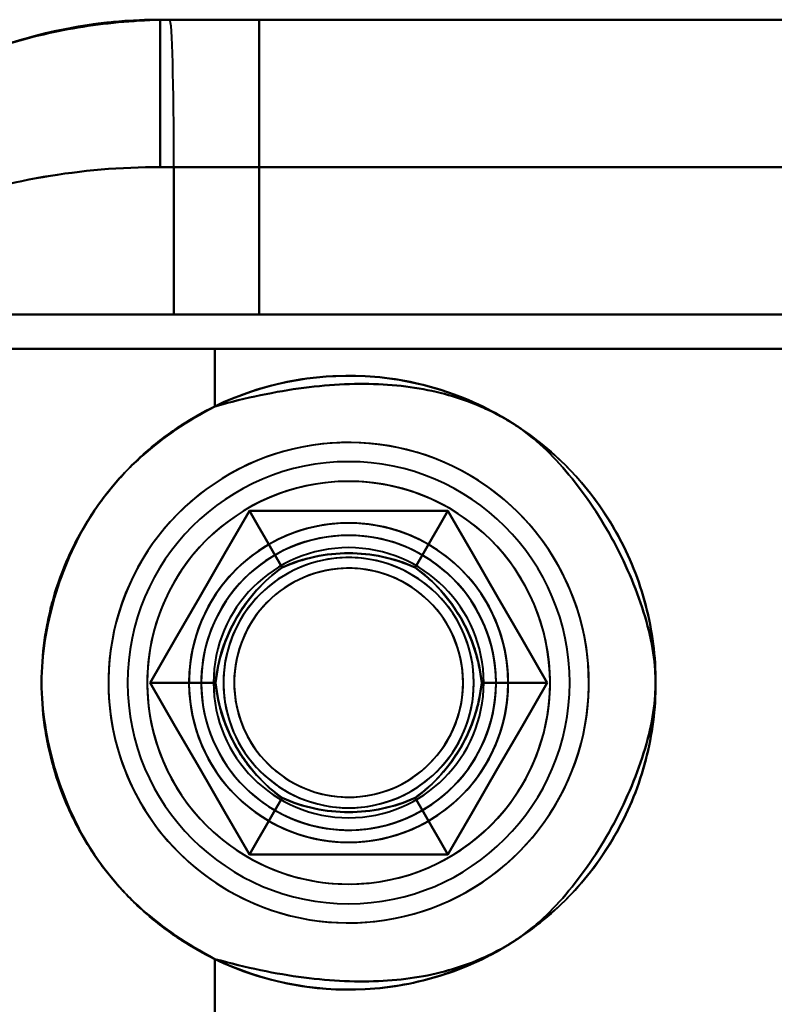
# Model space of a CAD drawing. Header units: millimetres. Extents: x -1321 to 1388, y -120 to 1267.
# Tile 29 of 88: x -438 to -423, y 310 to 330. Entities that reach past the tile are written whole.
import ezdxf

# ---------------------------------------------------------------- set-up
doc = ezdxf.new("R2010")
doc.units = ezdxf.units.MM
doc.layers.add('G-IMPT', color=8, linetype='Continuous', lineweight=40)

# ---------------------------------------------------------------- blocks, each defined once
blk = doc.blocks.new('NEXA 1500 CALQUES_dwg-769064-Droite')
at = {"layer": 'G-IMPT'}
for p, q in [((-435, 330.372), (-434.805, 330.372)), ((-434.805, 330.372), (-435, 330.372)), ((-435, 327.372), (-435, 330.372)), ((-435, 330.372), (-434.805, 330.372)), ((-435, 330.372), (-432.985, 330.372)), ((-435, 327.372), (-435, 330.372)), ((-435, 330.372), (-434.805, 330.372)), ((-435, 330.372), (-432.985, 330.372)), ((-432.985, 330.372), (-435, 330.372)), ((-434.805, 330.372), (-435, 330.372)), ((-432.985, 330.372), (-435, 330.372)), ((-434.805, 330.372), (-435, 330.372)), ((-434.805, 330.372), (-402, 330.372)), ((-434.805, 330.372), (-402, 330.372)), ((-402, 330.372), (-434.805, 330.372)), ((-402, 330.372), (-434.805, 330.372)), ((-435, 327.372), (-434.721, 327.372)), ((-435, 327.372), (-434.721, 327.372)), ((-434.721, 327.372), (-435, 327.372)), ((-434.721, 327.372), (-435, 327.372)), ((-434.721, 327.372), (-402.288, 327.372)), ((-434.721, 327.372), (-402.288, 327.372)), ((-402.288, 327.372), (-434.721, 327.372)), ((-402.288, 327.372), (-434.721, 327.372)), ((-444.165, 324.372), (-432.985, 324.372)), ((-444.165, 324.372), (-432.985, 324.372)), ((-432.985, 324.372), (-444.165, 324.372)), ((-432.985, 324.372), (-444.165, 324.372)), ((-434.721, 324.372), (-443.207, 324.372)), ((-443.207, 324.372), (-434.721, 324.372)), ((-434.721, 324.372), (-443.207, 324.372)), ((-443.207, 324.372), (-434.721, 324.372)), ((-417, 324.372), (-434.721, 324.372)), ((-434.721, 324.372), (-417, 324.372)), ((-417, 324.372), (-434.721, 324.372)), ((-434.721, 324.372), (-417, 324.372)), ((-442.984, 323.672), (-433.887, 323.672)), ((-442.984, 323.672), (-433.887, 323.672)), ((-433.887, 323.672), (-442.984, 323.672)), ((-433.887, 323.672), (-442.984, 323.672)), ((-433.887, 323.672), (-419.165, 323.672)), ((-433.887, 323.672), (-419.165, 323.672)), ((-419.165, 323.672), (-433.887, 323.672)), ((-419.165, 323.672), (-433.887, 323.672))]:
    blk.add_line(p, q, dxfattribs=at)
at = {"layer": 'G-IMPT', "flags": 128}
for points in [[(-434.805, 330.372), (-420.183, 330.372), (-405.601, 330.372), (-402, 330.372)], [(-402, 330.372), (-416.569, 330.372), (-431.182, 330.372), (-434.805, 330.372)], [(-432.985, 324.372), (-432.985, 325.872), (-432.985, 327.372), (-432.985, 328.872), (-432.985, 330.372)], [(-410, 330.372), (-415.746, 330.372), (-421.492, 330.372), (-427.238, 330.372), (-432.985, 330.372)], [(-432.985, 330.372), (-432.985, 328.872), (-432.985, 327.372), (-432.985, 325.872), (-432.985, 324.372)], [(-432.985, 330.372), (-432.985, 328.872), (-432.985, 327.372), (-432.985, 325.872), (-432.985, 324.372)], [(-432.985, 324.372), (-432.985, 325.872), (-432.985, 327.372), (-432.985, 328.872), (-432.985, 330.372)], [(-432.985, 330.372), (-427.238, 330.372), (-421.492, 330.372), (-415.746, 330.372), (-410, 330.372)], [(-432.985, 330.372), (-427.238, 330.372), (-421.492, 330.372), (-415.746, 330.372), (-410, 330.372)], [(-410, 330.372), (-415.746, 330.372), (-421.492, 330.372), (-427.238, 330.372), (-432.985, 330.372)], [(-434.721, 327.372), (-434.721, 326.622), (-434.721, 325.872), (-434.721, 325.122), (-434.721, 324.372)], [(-434.721, 324.372), (-434.721, 325.122), (-434.721, 325.872), (-434.721, 326.622), (-434.721, 327.372)], [(-434.721, 327.372), (-434.721, 326.622), (-434.721, 325.872), (-434.721, 325.122), (-434.721, 324.372)], [(-434.721, 324.372), (-434.721, 325.122), (-434.721, 325.872), (-434.721, 326.622), (-434.721, 327.372)], [(-417, 324.372), (-420.996, 324.372), (-424.992, 324.372), (-428.988, 324.372), (-432.985, 324.372)], [(-432.985, 324.372), (-428.988, 324.372), (-424.992, 324.372), (-420.996, 324.372), (-417, 324.372)], [(-432.985, 324.372), (-428.988, 324.372), (-424.992, 324.372), (-420.996, 324.372), (-417, 324.372)], [(-417, 324.372), (-420.996, 324.372), (-424.992, 324.372), (-428.988, 324.372), (-432.985, 324.372)], [(-422.5, 323.672), (-427.776, 323.672), (-433.052, 323.672), (-438.329, 323.672), (-443.605, 323.672)], [(-443.605, 323.672), (-438.329, 323.672), (-433.052, 323.672), (-427.776, 323.672), (-422.5, 323.672)], [(-443.605, 323.672), (-438.329, 323.672), (-433.052, 323.672), (-427.776, 323.672), (-422.5, 323.672)], [(-422.5, 323.672), (-427.776, 323.672), (-433.052, 323.672), (-438.329, 323.672), (-443.605, 323.672)], [(-433.887, 323.672), (-433.887, 323.379), (-433.887, 323.085), (-433.887, 322.792), (-433.887, 322.499)], [(-433.887, 322.499), (-433.887, 322.792), (-433.887, 323.085), (-433.887, 323.379), (-433.887, 323.672)], [(-433.887, 323.672), (-433.887, 323.379), (-433.887, 323.085), (-433.887, 322.792), (-433.887, 322.499)], [(-433.887, 322.499), (-433.887, 322.792), (-433.887, 323.085), (-433.887, 323.379), (-433.887, 323.672)], [(-426.275, 316.872), (-426.279, 317.068), (-426.29, 317.263), (-426.31, 317.458), (-426.337, 317.651), (-426.372, 317.844), (-426.415, 318.035), (-426.465, 318.224), (-426.523, 318.411), (-426.588, 318.595), (-426.661, 318.777), (-426.741, 318.955), (-426.827, 319.131), (-426.921, 319.302), (-427.022, 319.47), (-427.129, 319.634), (-427.243, 319.793), (-427.362, 319.947), (-427.489, 320.097), (-427.62, 320.241), (-427.758, 320.38), (-427.901, 320.514), (-428.049, 320.642), (-428.202, 320.763), (-428.36, 320.878), (-428.523, 320.987), (-428.69, 321.09), (-428.86, 321.185), (-429.034, 321.274), (-429.212, 321.356), (-429.393, 321.43), (-429.577, 321.498), (-429.763, 321.557), (-429.951, 321.61), (-430.142, 321.654), (-430.334, 321.692), (-430.527, 321.721), (-430.722, 321.743), (-430.917, 321.756), (-431.112, 321.762), (-431.308, 321.761), (-431.503, 321.751), (-431.698, 321.734), (-431.892, 321.708), (-432.085, 321.675), (-432.276, 321.635), (-432.466, 321.587), (-432.653, 321.531), (-432.838, 321.468), (-433.021, 321.397), (-433.2, 321.319), (-433.376, 321.234), (-433.549, 321.142), (-433.718, 321.044), (-433.883, 320.938), (-434.043, 320.826), (-434.199, 320.708), (-434.35, 320.584), (-434.496, 320.453), (-434.636, 320.317), (-434.771, 320.176), (-434.901, 320.029), (-435.024, 319.877), (-435.141, 319.72), (-435.252, 319.559), (-435.356, 319.393), (-435.453, 319.224), (-435.544, 319.05), (-435.627, 318.874), (-435.704, 318.693), (-435.773, 318.511), (-435.835, 318.325), (-435.889, 318.137), (-435.936, 317.947), (-435.975, 317.755), (-436.007, 317.562), (-436.03, 317.368), (-436.046, 317.173), (-436.054, 316.978), (-436.056, 316.872)], [(-428.72, 321.108), (-428.891, 321.202), (-429.066, 321.289), (-429.245, 321.37), (-429.426, 321.443), (-429.61, 321.509), (-429.797, 321.567), (-429.986, 321.618), (-430.176, 321.662), (-430.369, 321.697), (-430.562, 321.725), (-430.757, 321.746), (-430.952, 321.758), (-431.148, 321.763), (-431.343, 321.759), (-431.538, 321.748), (-431.733, 321.73), (-431.927, 321.703), (-432.119, 321.669), (-432.311, 321.627), (-432.5, 321.577), (-432.687, 321.52), (-432.871, 321.455), (-433.053, 321.384), (-433.232, 321.304), (-433.408, 321.218), (-433.58, 321.125), (-433.748, 321.025), (-433.912, 320.918), (-434.072, 320.805), (-434.227, 320.686), (-434.377, 320.561), (-434.521, 320.429), (-434.661, 320.292), (-434.795, 320.15), (-434.923, 320.002), (-435.045, 319.849), (-435.161, 319.691), (-435.271, 319.529), (-435.374, 319.363), (-435.47, 319.193), (-435.559, 319.019), (-435.642, 318.841), (-435.717, 318.661), (-435.785, 318.477), (-435.845, 318.291), (-435.898, 318.103), (-435.944, 317.913), (-435.981, 317.721), (-436.011, 317.528), (-436.034, 317.333), (-436.048, 317.138), (-436.055, 316.943), (-436.054, 316.747), (-436.045, 316.552), (-436.028, 316.357), (-436.004, 316.163), (-435.972, 315.97), (-435.932, 315.778), (-435.884, 315.589), (-435.829, 315.401), (-435.766, 315.216), (-435.696, 315.033), (-435.619, 314.853), (-435.535, 314.677), (-435.444, 314.504), (-435.346, 314.334), (-435.241, 314.169), (-435.129, 314.009), (-435.012, 313.852), (-434.888, 313.701), (-434.758, 313.555), (-434.622, 313.414), (-434.481, 313.278), (-434.335, 313.148), (-434.184, 313.025), (-434.027, 312.907), (-433.866, 312.796), (-433.701, 312.691), (-433.61, 312.637)], [(-433.61, 312.637), (-433.439, 312.543), (-433.264, 312.455), (-433.086, 312.375), (-432.904, 312.302), (-432.72, 312.236), (-432.534, 312.177), (-432.345, 312.126), (-432.154, 312.083), (-431.962, 312.047), (-431.768, 312.019), (-431.574, 311.999), (-431.378, 311.987), (-431.183, 311.982), (-430.987, 311.985), (-430.792, 311.996), (-430.597, 312.015), (-430.403, 312.042), (-430.211, 312.076), (-430.02, 312.118), (-429.831, 312.168), (-429.644, 312.225), (-429.459, 312.289), (-429.277, 312.361), (-429.098, 312.44), (-428.922, 312.526), (-428.75, 312.62), (-428.582, 312.72), (-428.418, 312.826), (-428.259, 312.939), (-428.104, 313.059), (-427.954, 313.184), (-427.809, 313.315), (-427.669, 313.453), (-427.535, 313.595), (-427.407, 313.743), (-427.285, 313.896), (-427.169, 314.053), (-427.06, 314.215), (-426.957, 314.382), (-426.86, 314.552), (-426.771, 314.726), (-426.689, 314.903), (-426.613, 315.084), (-426.546, 315.267), (-426.485, 315.453), (-426.432, 315.642), (-426.387, 315.832), (-426.349, 316.024), (-426.319, 316.217), (-426.296, 316.411), (-426.282, 316.606), (-426.275, 316.802), (-426.276, 316.998), (-426.285, 317.193), (-426.302, 317.388), (-426.326, 317.582), (-426.359, 317.775), (-426.399, 317.966), (-426.446, 318.156), (-426.501, 318.344), (-426.564, 318.529), (-426.634, 318.712), (-426.711, 318.891), (-426.795, 319.068), (-426.887, 319.241), (-426.985, 319.41), (-427.09, 319.575), (-427.201, 319.736), (-427.319, 319.892), (-427.442, 320.044), (-427.572, 320.19), (-427.708, 320.331), (-427.849, 320.467), (-427.995, 320.596), (-428.147, 320.72), (-428.303, 320.838), (-428.464, 320.949), (-428.629, 321.054), (-428.72, 321.108)], [(-433.186, 320.372), (-433.691, 319.497), (-434.196, 318.622), (-434.701, 317.747), (-435.207, 316.872)], [(-435.207, 316.872), (-434.701, 317.747), (-434.196, 318.622), (-433.691, 319.497), (-433.186, 320.372)], [(-435.207, 316.872), (-434.701, 317.747), (-434.196, 318.622), (-433.691, 319.497), (-433.186, 320.372)], [(-433.186, 320.372), (-433.691, 319.497), (-434.196, 318.622), (-434.701, 317.747), (-435.207, 316.872)], [(-433.186, 320.372), (-433.691, 319.497), (-434.196, 318.622), (-434.701, 317.747), (-435.207, 316.872)], [(-435.207, 316.872), (-434.701, 317.747), (-434.196, 318.622), (-433.691, 319.497), (-433.186, 320.372)], [(-433.186, 320.372), (-433.691, 319.497), (-434.196, 318.622), (-434.701, 317.747), (-435.207, 316.872)], [(-435.207, 316.872), (-434.701, 317.747), (-434.196, 318.622), (-433.691, 319.497), (-433.186, 320.372)], [(-435.207, 316.872), (-434.701, 317.747), (-434.196, 318.622), (-433.691, 319.497), (-433.186, 320.372)], [(-433.186, 320.372), (-433.691, 319.497), (-434.196, 318.622), (-434.701, 317.747), (-435.207, 316.872)], [(-435.207, 316.872), (-434.701, 317.747), (-434.196, 318.622), (-433.691, 319.497), (-433.186, 320.372)], [(-433.186, 320.372), (-433.691, 319.497), (-434.196, 318.622), (-434.701, 317.747), (-435.207, 316.872)], [(-429.144, 320.372), (-430.155, 320.372), (-431.165, 320.372), (-432.176, 320.372), (-433.186, 320.372)], [(-433.186, 320.372), (-433.019, 320.084), (-432.853, 319.795), (-432.686, 319.507), (-432.52, 319.218)], [(-432.52, 319.218), (-432.686, 319.507), (-432.853, 319.795), (-433.019, 320.084), (-433.186, 320.372)], [(-433.186, 320.372), (-433.019, 320.084), (-432.853, 319.795), (-432.686, 319.507), (-432.52, 319.218)], [(-432.52, 319.218), (-432.686, 319.507), (-432.853, 319.795), (-433.019, 320.084), (-433.186, 320.372)], [(-433.186, 320.372), (-432.176, 320.372), (-431.165, 320.372), (-430.155, 320.372), (-429.144, 320.372)], [(-433.186, 320.372), (-432.176, 320.372), (-431.165, 320.372), (-430.155, 320.372), (-429.144, 320.372)], [(-429.144, 320.372), (-430.155, 320.372), (-431.165, 320.372), (-432.176, 320.372), (-433.186, 320.372)], [(-429.144, 320.372), (-430.155, 320.372), (-431.165, 320.372), (-432.176, 320.372), (-433.186, 320.372)], [(-433.186, 320.372), (-432.176, 320.372), (-431.165, 320.372), (-430.155, 320.372), (-429.144, 320.372)], [(-429.144, 320.372), (-430.155, 320.372), (-431.165, 320.372), (-432.176, 320.372), (-433.186, 320.372)], [(-433.186, 320.372), (-432.176, 320.372), (-431.165, 320.372), (-430.155, 320.372), (-429.144, 320.372)], [(-433.186, 320.372), (-432.176, 320.372), (-431.165, 320.372), (-430.155, 320.372), (-429.144, 320.372)], [(-429.144, 320.372), (-430.155, 320.372), (-431.165, 320.372), (-432.176, 320.372), (-433.186, 320.372)], [(-433.186, 320.372), (-432.176, 320.372), (-431.165, 320.372), (-430.155, 320.372), (-429.144, 320.372)], [(-429.144, 320.372), (-430.155, 320.372), (-431.165, 320.372), (-432.176, 320.372), (-433.186, 320.372)], [(-429.144, 320.372), (-429.311, 320.084), (-429.478, 319.795), (-429.644, 319.507), (-429.811, 319.218)], [(-429.811, 319.218), (-429.644, 319.507), (-429.478, 319.795), (-429.311, 320.084), (-429.144, 320.372)], [(-429.144, 320.372), (-429.311, 320.084), (-429.478, 319.795), (-429.644, 319.507), (-429.811, 319.218)], [(-429.811, 319.218), (-429.644, 319.507), (-429.478, 319.795), (-429.311, 320.084), (-429.144, 320.372)], [(-427.124, 316.872), (-427.629, 317.747), (-428.134, 318.622), (-428.639, 319.497), (-429.144, 320.372)], [(-429.144, 320.372), (-428.639, 319.497), (-428.134, 318.622), (-427.629, 317.747), (-427.124, 316.872)], [(-429.144, 320.372), (-428.639, 319.497), (-428.134, 318.622), (-427.629, 317.747), (-427.124, 316.872)], [(-427.124, 316.872), (-427.629, 317.747), (-428.134, 318.622), (-428.639, 319.497), (-429.144, 320.372)], [(-427.124, 316.872), (-427.629, 317.747), (-428.134, 318.622), (-428.639, 319.497), (-429.144, 320.372)], [(-429.144, 320.372), (-428.639, 319.497), (-428.134, 318.622), (-427.629, 317.747), (-427.124, 316.872)], [(-427.124, 316.872), (-427.629, 317.747), (-428.134, 318.622), (-428.639, 319.497), (-429.144, 320.372)], [(-429.144, 320.372), (-428.639, 319.497), (-428.134, 318.622), (-427.629, 317.747), (-427.124, 316.872)], [(-429.144, 320.372), (-428.639, 319.497), (-428.134, 318.622), (-427.629, 317.747), (-427.124, 316.872)], [(-427.124, 316.872), (-427.629, 317.747), (-428.134, 318.622), (-428.639, 319.497), (-429.144, 320.372)], [(-429.144, 320.372), (-428.639, 319.497), (-428.134, 318.622), (-427.629, 317.747), (-427.124, 316.872)], [(-427.124, 316.872), (-427.629, 317.747), (-428.134, 318.622), (-428.639, 319.497), (-429.144, 320.372)], [(-436.056, 316.872), (-436.052, 316.677), (-436.04, 316.481), (-436.02, 316.287), (-435.993, 316.093), (-435.958, 315.901), (-435.915, 315.71), (-435.865, 315.521), (-435.807, 315.334), (-435.742, 315.15), (-435.67, 314.968), (-435.59, 314.789), (-435.503, 314.614), (-435.409, 314.442), (-435.309, 314.275), (-435.201, 314.111), (-435.088, 313.952), (-434.968, 313.797), (-434.842, 313.648), (-434.71, 313.503), (-434.572, 313.364), (-434.429, 313.231), (-434.281, 313.103), (-434.128, 312.981), (-433.97, 312.866), (-433.807, 312.757), (-433.641, 312.655), (-433.47, 312.559), (-433.296, 312.47), (-433.118, 312.389), (-432.937, 312.314), (-432.754, 312.247), (-432.567, 312.187), (-432.379, 312.135), (-432.188, 312.09), (-431.996, 312.053), (-431.803, 312.024), (-431.609, 312.002), (-431.413, 311.988), (-431.218, 311.982), (-431.022, 311.984), (-430.827, 311.994), (-430.632, 312.011), (-430.438, 312.036), (-430.245, 312.069), (-430.054, 312.11), (-429.864, 312.158), (-429.677, 312.214), (-429.492, 312.277), (-429.309, 312.348), (-429.13, 312.425), (-428.954, 312.51), (-428.781, 312.602), (-428.612, 312.701), (-428.448, 312.806), (-428.287, 312.918), (-428.131, 313.037), (-427.98, 313.161), (-427.834, 313.291), (-427.694, 313.427), (-427.559, 313.569), (-427.43, 313.716), (-427.307, 313.868), (-427.189, 314.024), (-427.079, 314.186), (-426.975, 314.351), (-426.877, 314.521), (-426.787, 314.694), (-426.703, 314.871), (-426.626, 315.051), (-426.557, 315.234), (-426.495, 315.42), (-426.441, 315.608), (-426.394, 315.797), (-426.355, 315.989), (-426.324, 316.182), (-426.3, 316.376), (-426.284, 316.571), (-426.276, 316.767), (-426.275, 316.872)], [(-433.874, 316.872), (-434.207, 316.872), (-434.54, 316.872), (-434.873, 316.872), (-435.207, 316.872)], [(-435.207, 316.872), (-434.701, 315.997), (-434.196, 315.122), (-433.691, 314.247), (-433.186, 313.372)], [(-435.207, 316.872), (-434.873, 316.872), (-434.54, 316.872), (-434.207, 316.872), (-433.874, 316.872)], [(-433.186, 313.372), (-433.691, 314.247), (-434.196, 315.122), (-434.701, 315.997), (-435.207, 316.872)], [(-435.207, 316.872), (-434.873, 316.872), (-434.54, 316.872), (-434.207, 316.872), (-433.874, 316.872)], [(-433.874, 316.872), (-434.207, 316.872), (-434.54, 316.872), (-434.873, 316.872), (-435.207, 316.872)], [(-433.186, 313.372), (-433.691, 314.247), (-434.196, 315.122), (-434.701, 315.997), (-435.207, 316.872)], [(-435.207, 316.872), (-434.701, 315.997), (-434.196, 315.122), (-433.691, 314.247), (-433.186, 313.372)], [(-435.207, 316.872), (-434.701, 315.997), (-434.196, 315.122), (-433.691, 314.247), (-433.186, 313.372)], [(-433.186, 313.372), (-433.691, 314.247), (-434.196, 315.122), (-434.701, 315.997), (-435.207, 316.872)], [(-435.207, 316.872), (-434.701, 315.997), (-434.196, 315.122), (-433.691, 314.247), (-433.186, 313.372)], [(-433.186, 313.372), (-433.691, 314.247), (-434.196, 315.122), (-434.701, 315.997), (-435.207, 316.872)], [(-433.186, 313.372), (-433.691, 314.247), (-434.196, 315.122), (-434.701, 315.997), (-435.207, 316.872)], [(-435.207, 316.872), (-434.701, 315.997), (-434.196, 315.122), (-433.691, 314.247), (-433.186, 313.372)], [(-433.186, 313.372), (-433.691, 314.247), (-434.196, 315.122), (-434.701, 315.997), (-435.207, 316.872)], [(-435.207, 316.872), (-434.701, 315.997), (-434.196, 315.122), (-433.691, 314.247), (-433.186, 313.372)], [(-429.144, 313.372), (-428.639, 314.247), (-428.134, 315.122), (-427.629, 315.997), (-427.124, 316.872)], [(-427.124, 316.872), (-427.629, 315.997), (-428.134, 315.122), (-428.639, 314.247), (-429.144, 313.372)], [(-427.124, 316.872), (-427.629, 315.997), (-428.134, 315.122), (-428.639, 314.247), (-429.144, 313.372)], [(-429.144, 313.372), (-428.639, 314.247), (-428.134, 315.122), (-427.629, 315.997), (-427.124, 316.872)], [(-429.144, 313.372), (-428.639, 314.247), (-428.134, 315.122), (-427.629, 315.997), (-427.124, 316.872)], [(-427.124, 316.872), (-427.629, 315.997), (-428.134, 315.122), (-428.639, 314.247), (-429.144, 313.372)], [(-429.144, 313.372), (-428.639, 314.247), (-428.134, 315.122), (-427.629, 315.997), (-427.124, 316.872)], [(-427.124, 316.872), (-427.629, 315.997), (-428.134, 315.122), (-428.639, 314.247), (-429.144, 313.372)], [(-427.124, 316.872), (-427.629, 315.997), (-428.134, 315.122), (-428.639, 314.247), (-429.144, 313.372)], [(-429.144, 313.372), (-428.639, 314.247), (-428.134, 315.122), (-427.629, 315.997), (-427.124, 316.872)], [(-427.124, 316.872), (-427.629, 315.997), (-428.134, 315.122), (-428.639, 314.247), (-429.144, 313.372)], [(-429.144, 313.372), (-428.639, 314.247), (-428.134, 315.122), (-427.629, 315.997), (-427.124, 316.872)], [(-427.124, 316.872), (-427.457, 316.872), (-427.79, 316.872), (-428.123, 316.872), (-428.456, 316.872)], [(-428.456, 316.872), (-428.123, 316.872), (-427.79, 316.872), (-427.457, 316.872), (-427.124, 316.872)], [(-427.124, 316.872), (-427.457, 316.872), (-427.79, 316.872), (-428.123, 316.872), (-428.456, 316.872)], [(-428.456, 316.872), (-428.123, 316.872), (-427.79, 316.872), (-427.457, 316.872), (-427.124, 316.872)], [(-433.186, 313.372), (-433.019, 313.661), (-432.853, 313.949), (-432.686, 314.238), (-432.52, 314.526)], [(-432.52, 314.526), (-432.686, 314.238), (-432.853, 313.949), (-433.019, 313.661), (-433.186, 313.372)], [(-432.52, 314.526), (-432.686, 314.238), (-432.853, 313.949), (-433.019, 313.661), (-433.186, 313.372)], [(-433.186, 313.372), (-433.019, 313.661), (-432.853, 313.949), (-432.686, 314.238), (-432.52, 314.526)], [(-429.144, 313.372), (-429.311, 313.661), (-429.478, 313.949), (-429.644, 314.238), (-429.811, 314.526)], [(-429.811, 314.526), (-429.644, 314.238), (-429.478, 313.949), (-429.311, 313.661), (-429.144, 313.372)], [(-429.144, 313.372), (-429.311, 313.661), (-429.478, 313.949), (-429.644, 314.238), (-429.811, 314.526)], [(-429.811, 314.526), (-429.644, 314.238), (-429.478, 313.949), (-429.311, 313.661), (-429.144, 313.372)], [(-433.186, 313.372), (-432.176, 313.372), (-431.165, 313.372), (-430.155, 313.372), (-429.144, 313.372)], [(-429.144, 313.372), (-430.155, 313.372), (-431.165, 313.372), (-432.176, 313.372), (-433.186, 313.372)], [(-429.144, 313.372), (-430.155, 313.372), (-431.165, 313.372), (-432.176, 313.372), (-433.186, 313.372)], [(-433.186, 313.372), (-432.176, 313.372), (-431.165, 313.372), (-430.155, 313.372), (-429.144, 313.372)], [(-433.186, 313.372), (-432.176, 313.372), (-431.165, 313.372), (-430.155, 313.372), (-429.144, 313.372)], [(-429.144, 313.372), (-430.155, 313.372), (-431.165, 313.372), (-432.176, 313.372), (-433.186, 313.372)], [(-433.186, 313.372), (-432.176, 313.372), (-431.165, 313.372), (-430.155, 313.372), (-429.144, 313.372)], [(-429.144, 313.372), (-430.155, 313.372), (-431.165, 313.372), (-432.176, 313.372), (-433.186, 313.372)], [(-429.144, 313.372), (-430.155, 313.372), (-431.165, 313.372), (-432.176, 313.372), (-433.186, 313.372)], [(-433.186, 313.372), (-432.176, 313.372), (-431.165, 313.372), (-430.155, 313.372), (-429.144, 313.372)], [(-429.144, 313.372), (-430.155, 313.372), (-431.165, 313.372), (-432.176, 313.372), (-433.186, 313.372)], [(-433.186, 313.372), (-432.176, 313.372), (-431.165, 313.372), (-430.155, 313.372), (-429.144, 313.372)], [(-433.887, 311.246), (-433.887, 310.953), (-433.887, 310.659), (-433.887, 310.366), (-433.887, 310.072)], [(-433.887, 310.072), (-433.887, 310.366), (-433.887, 310.659), (-433.887, 310.953), (-433.887, 311.246)], [(-433.887, 311.246), (-433.887, 310.953), (-433.887, 310.659), (-433.887, 310.366), (-433.887, 310.072)], [(-433.887, 310.072), (-433.887, 310.366), (-433.887, 310.659), (-433.887, 310.953), (-433.887, 311.246)]]:
    blk.add_lwpolyline(points, dxfattribs=at)
at = {"layer": 'G-IMPT'}
for radius, start, end in [(6.25, 0, 180), (6.25, 0, 180), (6.25, 360, 180), (6.25, 0, 180), (4.5, 360, 180), (4.5, 90, 270), (4.5, 360, 180), (4.5, 0, 180), (4.5, 0, 180), (4.5, 360, 180), (4.5, 0, 180), (4.5, 0, 180), (4.5, 270, 90), (4.1, 60, 240), (4.1, 60, 240), (4.1, 90, 180), (4.1, 90, 180), (4.1, 0, 90), (4.1, 0, 90), (4.1, 330, 60), (4.1, 330, 60), (3.25, 90, 270), (3.25, 60, 180), (3.25, 60, 240), (3.25, 90, 180), (3.25, 0, 180), (3.25, 360, 180), (3.25, 0, 180), (3.25, 330, 150), (3.25, 270, 90), (3.25, 0, 90), (3, 60, 240), (3, 0, 180), (3, 90, 270), (3, 90, 180), (3, 90, 270), (3, 330, 150), (3, 330, 150), (3, 330, 150), (3, 270, 90), (3, 270, 90), (3, 270, 90), (2.75, 0, 180), (2.75, 360, 180), (2.75, 0, 180), (2.75, 0, 180), (2.75, 0, 180), (2.75, 0, 180), (2.75, 0, 180), (2.75, 0, 180), (3.25, 240, 60), (3.25, 330, 60), (2.548, 60, 240), (2.548, 0, 180), (2.548, 60, 240), (2.548, 60, 240), (2.548, 360, 180), (2.548, 0, 180), (2.548, 60, 240), (2.548, 0, 180), (3, 240, 60), (2.33, 95.716, 275.716), (2.33, 95.716, 275.716), (2.33, 95.716, 275.716), (2.33, 95.716, 275.716), (2.33, 324.284, 144.284), (2.33, 324.284, 144.284), (2.33, 324.284, 144.284), (2.33, 324.284, 144.284), (2.33, 275.716, 95.716), (2.33, 275.716, 95.716), (2.33, 275.716, 95.716), (2.33, 275.716, 95.716), (2.548, 240, 60), (2.548, 240, 60), (2.548, 240, 60), (2.548, 240, 60), (3.25, 150, 330), (3, 150, 330), (3, 150, 240), (3, 150, 330), (2.33, 144.284, 324.284), (2.33, 144.284, 324.284), (2.33, 144.284, 324.284), (2.33, 144.284, 324.284), (6.25, 180, 360), (6.25, 180, 0), (6.25, 180, 360), (6.25, 180, 0), (4.5, 180, 360), (4.5, 180, 0), (4.5, 180, 360), (4.5, 180, 360), (4.5, 180, 270), (4.5, 180, 360), (4.5, 180, 0), (4.1, 180, 0), (4.1, 180, 0), (3.25, 180, 240), (3.25, 180, 0), (3.25, 180, 0), (3.25, 180, 0), (3.25, 180, 0), (3, 180, 360), (3, 180, 270), (2.75, 180, 360), (2.75, 180, 0), (2.75, 180, 0), (2.75, 180, 0), (2.75, 180, 0), (2.75, 180, 0), (2.75, 180, 0), (2.75, 180, 0), (2.548, 180, 0), (2.548, 180, 0), (2.548, 180, 360), (2.548, 180, 0), (4.5, 270, 360), (3, 240, 330), (3.25, 240, 330), (4.1, 240, 330), (4.1, 240, 330)]:
    blk.add_arc((-431.165, 316.872), radius, start, end, dxfattribs=at)
blk.add_ellipse((-434.805, 327.372), major_axis=(0, 3), ratio=0.027856, start_param=4.712389, end_param=6.283185, dxfattribs=at)
blk.add_ellipse((-434.805, 327.372), major_axis=(0, 3), ratio=0.027856, start_param=4.712389, end_param=6.283185, dxfattribs=at)
blk.add_ellipse((-434.805, 327.372), major_axis=(0, 3), ratio=0.027856, start_param=4.712389, end_param=6.283185, dxfattribs=at)
blk.add_ellipse((-434.805, 327.372), major_axis=(0, 3), ratio=0.027856, start_param=4.712389, end_param=6.283185, dxfattribs=at)
for points in [[(-444.165, 324.372), (-443.779, 325.258), (-442.748, 326.916), (-440.554, 328.857), (-437.898, 330.09), (-435.966, 330.372), (-435, 330.372)], [(-435, 330.372), (-435.966, 330.372), (-437.898, 330.09), (-440.554, 328.857), (-442.748, 326.916), (-443.779, 325.258), (-444.165, 324.372)], [(-435, 330.372), (-435, 330.372), (-435, 330.22), (-435, 329.561), (-435, 328.5), (-435, 327.726), (-435, 327.372)], [(-435, 327.372), (-435, 327.726), (-435, 328.5), (-435, 329.561), (-435, 330.22), (-435, 330.372), (-435, 330.372)], [(-443.207, 324.372), (-442.748, 324.839), (-441.672, 325.67), (-439.674, 326.632), (-437.406, 327.238), (-435.802, 327.371), (-435, 327.372)], [(-435, 327.372), (-435.802, 327.368), (-437.406, 327.233), (-439.674, 326.632), (-441.672, 325.675), (-442.748, 324.841), (-443.207, 324.372)], [(-435, 327.372), (-436.604, 327.372), (-439.811, 326.821), (-442.29, 325.294), (-443.206, 324.372)], [(-429.811, 319.218), (-430.244, 319.411), (-431.165, 319.604), (-432.086, 319.411), (-432.52, 319.218)], [(-432.52, 319.218), (-432.086, 319.411), (-431.165, 319.604), (-430.245, 319.411), (-429.811, 319.218)], [(-432.52, 319.218), (-432.094, 319.41), (-431.165, 319.606), (-430.236, 319.41), (-429.811, 319.218)], [(-429.811, 319.218), (-430.236, 319.41), (-431.165, 319.606), (-432.095, 319.41), (-432.52, 319.218)], [(-432.52, 319.218), (-432.904, 318.939), (-433.531, 318.239), (-433.824, 317.345), (-433.874, 316.872)], [(-433.874, 316.872), (-433.824, 317.344), (-433.531, 318.238), (-432.904, 318.939), (-432.52, 319.218)], [(-433.874, 316.872), (-433.828, 317.336), (-433.532, 318.239), (-432.898, 318.946), (-432.52, 319.218)], [(-432.52, 319.218), (-432.898, 318.946), (-433.532, 318.239), (-433.828, 317.336), (-433.874, 316.872)], [(-428.456, 316.872), (-428.506, 317.344), (-428.799, 318.238), (-429.427, 318.939), (-429.811, 319.218)], [(-429.811, 319.218), (-429.427, 318.939), (-428.799, 318.239), (-428.506, 317.345), (-428.456, 316.872)], [(-429.811, 319.218), (-429.432, 318.946), (-428.798, 318.239), (-428.502, 317.336), (-428.456, 316.872)], [(-428.456, 316.872), (-428.503, 317.336), (-428.798, 318.239), (-429.432, 318.946), (-429.811, 319.218)], [(-433.874, 316.872), (-433.824, 316.4), (-433.531, 315.506), (-432.904, 314.806), (-432.52, 314.526)], [(-432.52, 314.526), (-432.904, 314.805), (-433.531, 315.506), (-433.824, 316.4), (-433.874, 316.872)], [(-432.52, 314.526), (-432.898, 314.799), (-433.532, 315.506), (-433.828, 316.408), (-433.874, 316.872)], [(-433.874, 316.872), (-433.828, 316.408), (-433.532, 315.505), (-432.898, 314.798), (-432.52, 314.526)], [(-429.811, 314.526), (-429.427, 314.805), (-428.799, 315.506), (-428.506, 316.4), (-428.456, 316.872)], [(-428.456, 316.872), (-428.506, 316.4), (-428.799, 315.506), (-429.427, 314.806), (-429.811, 314.526)], [(-428.456, 316.872), (-428.503, 316.408), (-428.798, 315.505), (-429.432, 314.798), (-429.811, 314.526)], [(-429.811, 314.526), (-429.432, 314.799), (-428.798, 315.506), (-428.502, 316.408), (-428.456, 316.872)], [(-432.52, 314.526), (-432.086, 314.333), (-431.165, 314.14), (-430.245, 314.333), (-429.811, 314.526)], [(-429.811, 314.526), (-430.244, 314.333), (-431.165, 314.14), (-432.086, 314.333), (-432.52, 314.526)], [(-429.811, 314.526), (-430.236, 314.334), (-431.165, 314.139), (-432.095, 314.334), (-432.52, 314.526)], [(-432.52, 314.526), (-432.094, 314.334), (-431.165, 314.139), (-430.236, 314.334), (-429.811, 314.526)]]:
    blk.add_open_spline(points, degree=3, dxfattribs=at)
for points, knots in [([(-444.165, 324.372), (-443.997, 324.758), (-443.609, 325.516), (-442.865, 326.594), (-442.139, 327.399), (-441.481, 327.998), (-440.936, 328.431), (-440.331, 328.844), (-439.675, 329.223), (-438.974, 329.56), (-438.238, 329.845), (-437.471, 330.073), (-436.406, 330.299), (-435.569, 330.372), (-435, 330.372)], [0, 0, 0, 0, 0.125, 0.25, 0.375, 0.4375, 0.5, 0.5625, 0.625, 0.6875, 0.75, 0.8125, 0.875, 1, 1, 1, 1]), ([(-435, 330.372), (-435.966, 330.372), (-437.415, 330.161), (-439.226, 329.474), (-440.496, 328.768), (-441.651, 327.887), (-443.005, 326.501), (-443.779, 325.258), (-444.165, 324.372)], [0, 0, 0, 0, 0.25, 0.375, 0.5, 0.625, 0.75, 1, 1, 1, 1]), ([(-435, 330.372), (-435.573, 330.355), (-436.411, 330.276), (-437.474, 330.059), (-438.238, 329.846), (-438.973, 329.565), (-439.674, 329.22), (-440.331, 328.833), (-440.936, 328.43), (-441.48, 328.009), (-441.974, 327.555), (-442.427, 327.077), (-442.849, 326.578), (-443.238, 326.061), (-443.704, 325.341), (-443.996, 324.769), (-444.165, 324.372)], [0, 0, 0, 0, 0.125, 0.1875, 0.25, 0.3125, 0.375, 0.4375, 0.5, 0.5625, 0.625, 0.6875, 0.75, 0.8125, 0.875, 1, 1, 1, 1]), ([(-435, 330.372), (-435.569, 330.372), (-436.406, 330.299), (-437.471, 330.073), (-438.238, 329.845), (-438.974, 329.56), (-439.675, 329.223), (-440.331, 328.844), (-440.936, 328.431), (-441.481, 327.998), (-442.139, 327.399), (-442.865, 326.594), (-443.609, 325.516), (-443.997, 324.758), (-444.165, 324.372)], [0, 0, 0, 0, 0.125, 0.1875, 0.25, 0.3125, 0.375, 0.4375, 0.5, 0.5625, 0.625, 0.75, 0.875, 1, 1, 1, 1]), ([(-444.165, 324.372), (-443.779, 325.258), (-443.005, 326.501), (-441.651, 327.887), (-440.496, 328.768), (-439.226, 329.474), (-437.415, 330.161), (-435.966, 330.372), (-435, 330.372)], [0, 0, 0, 0, 0.25, 0.375, 0.5, 0.625, 0.75, 1, 1, 1, 1]), ([(-444.165, 324.372), (-443.996, 324.769), (-443.704, 325.341), (-443.238, 326.061), (-442.849, 326.578), (-442.427, 327.077), (-441.974, 327.555), (-441.48, 328.009), (-440.936, 328.43), (-440.331, 328.833), (-439.674, 329.22), (-438.973, 329.565), (-438.238, 329.846), (-437.474, 330.059), (-436.411, 330.276), (-435.573, 330.355), (-435, 330.372)], [0, 0, 0, 0, 0.125, 0.1875, 0.25, 0.3125, 0.375, 0.4375, 0.5, 0.5625, 0.625, 0.6875, 0.75, 0.8125, 0.875, 1, 1, 1, 1]), ([(-443.206, 324.372), (-442.748, 324.833), (-441.672, 325.677), (-439.008, 326.958), (-436.604, 327.372), (-435, 327.372)], [0, 0, 0, 0, 0.25, 0.5, 1, 1, 1, 1]), ([(-433.887, 322.499), (-432.946, 322.954), (-431.356, 323.278), (-429.245, 322.892), (-427.787, 322.21), (-426.576, 321.21), (-425.646, 319.944), (-425.051, 318.464), (-424.915, 317.404), (-424.915, 316.872)], [0, 0, 0, 0, 0.25, 0.375, 0.5, 0.625, 0.75, 0.875, 1, 1, 1, 1]), ([(-424.915, 316.872), (-424.915, 317.404), (-425.051, 318.464), (-425.646, 319.944), (-426.576, 321.21), (-427.787, 322.21), (-429.245, 322.892), (-431.356, 323.278), (-432.946, 322.954), (-433.887, 322.499)], [0, 0, 0, 0, 0.125, 0.25, 0.375, 0.5, 0.625, 0.75, 1, 1, 1, 1]), ([(-433.887, 311.246), (-433.251, 311.069), (-432.045, 310.817), (-430.701, 310.76), (-429.724, 310.868), (-429.041, 311.027), (-428.512, 311.223), (-428.113, 311.42), (-427.828, 311.584), (-427.55, 311.777), (-427.182, 312.085), (-426.559, 312.731), (-425.924, 313.663), (-425.429, 314.673), (-425.143, 315.438), (-424.96, 316.19), (-424.893, 316.872), (-424.96, 317.555), (-425.143, 318.307), (-425.429, 319.072), (-425.924, 320.082), (-426.559, 321.014), (-427.182, 321.66), (-427.55, 321.967), (-427.828, 322.161), (-428.113, 322.325), (-428.512, 322.521), (-429.041, 322.717), (-429.724, 322.876), (-430.701, 322.985), (-432.045, 322.928), (-433.251, 322.676), (-433.887, 322.499)], [0, 0, 0, 0, 0.0625, 0.125, 0.15625, 0.1875, 0.21875, 0.234375, 0.25, 0.265625, 0.28125, 0.3125, 0.375, 0.40625, 0.4375, 0.46875, 0.5, 0.53125, 0.5625, 0.59375, 0.625, 0.6875, 0.71875, 0.734375, 0.75, 0.765625, 0.78125, 0.8125, 0.84375, 0.875, 0.9375, 1, 1, 1, 1]), ([(-433.887, 322.499), (-433.251, 322.676), (-432.045, 322.928), (-430.701, 322.985), (-429.724, 322.876), (-429.041, 322.717), (-428.512, 322.521), (-428.113, 322.325), (-427.828, 322.161), (-427.55, 321.967), (-427.182, 321.66), (-426.559, 321.014), (-425.924, 320.082), (-425.429, 319.072), (-425.143, 318.307), (-424.96, 317.555), (-424.893, 316.872), (-424.96, 316.19), (-425.143, 315.438), (-425.429, 314.673), (-425.924, 313.663), (-426.559, 312.731), (-427.182, 312.085), (-427.55, 311.777), (-427.828, 311.584), (-428.113, 311.42), (-428.512, 311.223), (-429.041, 311.027), (-429.724, 310.868), (-430.701, 310.76), (-432.045, 310.817), (-433.251, 311.069), (-433.887, 311.246)], [0, 0, 0, 0, 0.0625, 0.125, 0.15625, 0.1875, 0.21875, 0.234375, 0.25, 0.265625, 0.28125, 0.3125, 0.375, 0.40625, 0.4375, 0.46875, 0.5, 0.53125, 0.5625, 0.59375, 0.625, 0.6875, 0.71875, 0.734375, 0.75, 0.765625, 0.78125, 0.8125, 0.84375, 0.875, 0.9375, 1, 1, 1, 1]), ([(-437.415, 316.872), (-437.415, 317.16), (-437.385, 317.594), (-437.285, 318.168), (-437.144, 318.735), (-436.939, 319.297), (-436.676, 319.832), (-436.453, 320.214), (-436.209, 320.572), (-435.943, 320.909), (-435.656, 321.226), (-435.345, 321.526), (-435.009, 321.807), (-434.536, 322.15), (-434.153, 322.37), (-433.887, 322.499)], [0, 0, 0, 0, 0.125, 0.1875, 0.25, 0.375, 0.4375, 0.5, 0.5625, 0.625, 0.6875, 0.75, 0.8125, 0.875, 1, 1, 1, 1]), ([(-433.887, 322.499), (-434.153, 322.37), (-434.536, 322.149), (-435.01, 321.806), (-435.345, 321.526), (-435.656, 321.226), (-435.943, 320.909), (-436.208, 320.573), (-436.452, 320.215), (-436.675, 319.833), (-436.939, 319.298), (-437.143, 318.736), (-437.284, 318.168), (-437.385, 317.594), (-437.415, 317.16), (-437.415, 316.872)], [0, 0, 0, 0, 0.125, 0.1875, 0.25, 0.3125, 0.375, 0.4375, 0.5, 0.5625, 0.625, 0.75, 0.8125, 0.875, 1, 1, 1, 1]), ([(-433.887, 322.499), (-434.448, 322.204), (-435.192, 321.698), (-435.979, 320.889), (-436.463, 320.225), (-436.86, 319.464), (-437.168, 318.613), (-437.367, 317.727), (-437.439, 316.873), (-437.367, 316.02), (-437.101, 314.835), (-436.623, 313.738), (-435.979, 312.855), (-435.192, 312.046), (-434.448, 311.54), (-433.887, 311.246)], [0, 0, 0, 0, 0.125, 0.1875, 0.25, 0.3125, 0.375, 0.4375, 0.5, 0.5625, 0.625, 0.75, 0.8125, 0.875, 1, 1, 1, 1]), ([(-433.887, 311.246), (-434.448, 311.54), (-435.192, 312.047), (-435.979, 312.856), (-436.463, 313.519), (-436.86, 314.281), (-437.168, 315.132), (-437.367, 316.018), (-437.439, 316.871), (-437.367, 317.724), (-437.101, 318.909), (-436.623, 320.007), (-435.979, 320.889), (-435.192, 321.699), (-434.448, 322.205), (-433.887, 322.499)], [0, 0, 0, 0, 0.125, 0.1875, 0.25, 0.3125, 0.375, 0.4375, 0.5, 0.5625, 0.625, 0.75, 0.8125, 0.875, 1, 1, 1, 1]), ([(-433.887, 311.246), (-434.153, 311.375), (-434.536, 311.595), (-435.01, 311.938), (-435.345, 312.219), (-435.656, 312.518), (-435.943, 312.835), (-436.208, 313.172), (-436.452, 313.53), (-436.675, 313.912), (-436.939, 314.447), (-437.143, 315.009), (-437.284, 315.576), (-437.385, 316.151), (-437.415, 316.585), (-437.415, 316.872)], [0, 0, 0, 0, 0.125, 0.1875, 0.25, 0.3125, 0.375, 0.4375, 0.5, 0.5625, 0.625, 0.75, 0.8125, 0.875, 1, 1, 1, 1]), ([(-437.415, 316.872), (-437.415, 316.585), (-437.385, 316.151), (-437.285, 315.577), (-437.144, 315.009), (-436.939, 314.448), (-436.676, 313.913), (-436.453, 313.531), (-436.209, 313.173), (-435.943, 312.836), (-435.656, 312.518), (-435.345, 312.218), (-435.009, 311.938), (-434.536, 311.595), (-434.153, 311.375), (-433.887, 311.246)], [0, 0, 0, 0, 0.125, 0.1875, 0.25, 0.375, 0.4375, 0.5, 0.5625, 0.625, 0.6875, 0.75, 0.8125, 0.875, 1, 1, 1, 1]), ([(-424.915, 316.872), (-424.915, 316.34), (-425.051, 315.281), (-425.646, 313.801), (-426.576, 312.535), (-427.787, 311.535), (-429.245, 310.852), (-431.356, 310.467), (-432.946, 310.791), (-433.887, 311.246)], [0, 0, 0, 0, 0.125, 0.25, 0.375, 0.5, 0.625, 0.75, 1, 1, 1, 1]), ([(-433.887, 311.246), (-432.946, 310.791), (-431.356, 310.467), (-429.245, 310.852), (-427.787, 311.535), (-426.576, 312.535), (-425.646, 313.801), (-425.051, 315.281), (-424.915, 316.34), (-424.915, 316.872)], [0, 0, 0, 0, 0.25, 0.375, 0.5, 0.625, 0.75, 0.875, 1, 1, 1, 1])]:
    blk.add_open_spline(points, degree=3, knots=knots, dxfattribs=at)

msp = doc.modelspace()

# ---------------------------------------------------------------- block references
at = {"layer": 'G-IMPT'}
msp.add_blockref('NEXA 1500 CALQUES_dwg-769064-Droite', (0, 0), dxfattribs=at)

doc.saveas('drawing.dxf')
